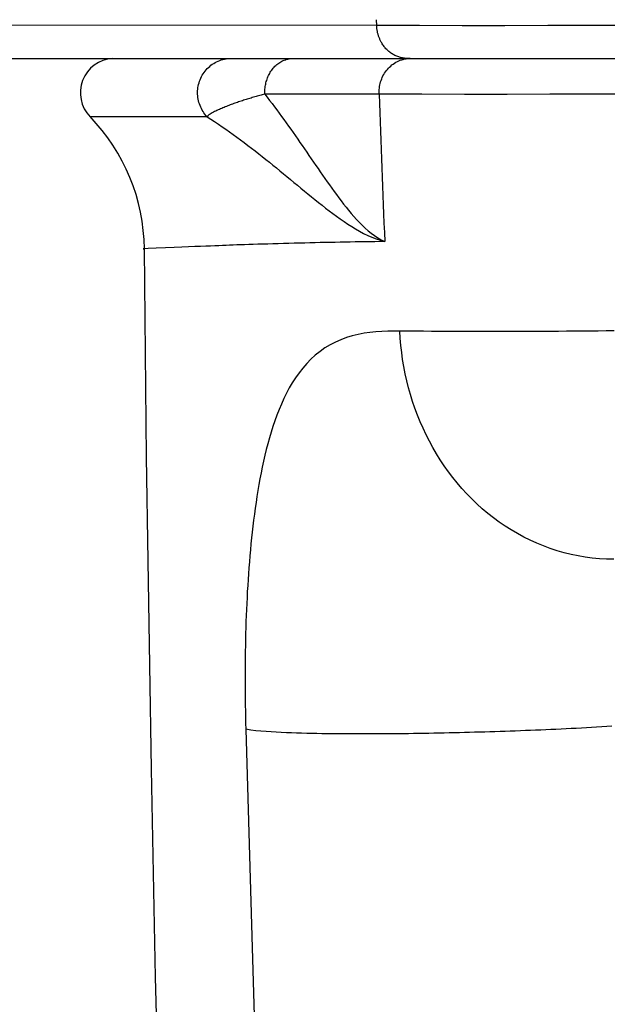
# Model space of a CAD drawing. Header units: millimetres. Extents: x 6 to 204, y 6 to 291.
# Tile 26 of 43: x 112.62 to 118.33, y 198.8 to 208.37. Entities that reach past the tile are written whole.
import ezdxf

# ---------------------------------------------------------------- set-up
doc = ezdxf.new("R2010")
doc.units = ezdxf.units.MM
doc.header["$LTSCALE"] = 19.36
doc.layers.get('0').update_dxf_attribs({"linetype": 'CONTINUOUS'})

msp = doc.modelspace()

# ---------------------------------------------------------------- linework, layer by layer
for p, q in [((116.0928, 208.3099), (108.0283, 208.3215)), ((116.0928, 208.3099), (116.0909, 208.367)), ((116.0932, 208.3029), (116.0928, 208.3099)), ((116.5083, 208.3092), (116.0929, 208.3099)), ((116.0936, 208.296), (116.0932, 208.3029)), ((116.0942, 208.289), (116.0936, 208.296)), ((116.095, 208.282), (116.0942, 208.289)), ((116.9237, 208.3089), (116.5083, 208.3092)), ((117.339, 208.3089), (116.9237, 208.3089)), ((117.7544, 208.3091), (117.339, 208.3089)), ((118.1698, 208.3096), (117.7544, 208.3091)), ((118.5852, 208.3102), (118.1698, 208.3096)), ((116.0958, 208.2751), (116.095, 208.282)), ((116.0969, 208.2681), (116.0958, 208.2751)), ((116.098, 208.2612), (116.0969, 208.2681)), ((116.0993, 208.2543), (116.098, 208.2612)), ((116.1007, 208.2474), (116.0993, 208.2543)), ((116.1022, 208.2405), (116.1007, 208.2474)), ((116.1039, 208.2337), (116.1022, 208.2405)), ((116.1057, 208.2269), (116.1039, 208.2337)), ((116.1076, 208.2201), (116.1057, 208.2269)), ((116.1097, 208.2134), (116.1076, 208.2201)), ((116.1119, 208.2067), (116.1097, 208.2134)), ((116.1142, 208.2), (116.1119, 208.2067)), ((116.1166, 208.1935), (116.1142, 208.2)), ((116.1192, 208.1869), (116.1166, 208.1935)), ((116.1219, 208.1804), (116.1192, 208.1869)), ((116.1247, 208.174), (116.1219, 208.1804)), ((116.1276, 208.1677), (116.1247, 208.174)), ((116.1307, 208.1614), (116.1276, 208.1677)), ((116.1339, 208.1552), (116.1307, 208.1614)), ((116.1372, 208.1491), (116.1339, 208.1552)), ((116.1421, 208.1406), (116.1372, 208.1491)), ((116.1472, 208.1322), (116.1421, 208.1406)), ((116.1526, 208.124), (116.1472, 208.1322)), ((116.1582, 208.1159), (116.1526, 208.124)), ((116.1641, 208.108), (116.1582, 208.1159)), ((116.1702, 208.1003), (116.1641, 208.108)), ((116.1766, 208.0927), (116.1702, 208.1003)), ((116.1832, 208.0853), (116.1766, 208.0927)), ((116.19, 208.0782), (116.1832, 208.0853)), ((116.1971, 208.0712), (116.19, 208.0782)), ((116.2044, 208.0645), (116.1971, 208.0712)), ((116.2118, 208.058), (116.2044, 208.0645)), ((116.2195, 208.0517), (116.2118, 208.058)), ((116.2275, 208.0457), (116.2195, 208.0517)), ((116.2356, 208.04), (116.2275, 208.0457)), ((116.2439, 208.0346), (116.2356, 208.04)), ((116.2523, 208.0294), (116.2439, 208.0346)), ((116.261, 208.0245), (116.2523, 208.0294)), ((116.2699, 208.02), (116.261, 208.0245)), ((116.2788, 208.0157), (116.2699, 208.02)), ((116.288, 208.0118), (116.2788, 208.0157)), ((116.2972, 208.0081), (116.288, 208.0118)), ((116.3066, 208.0048), (116.2972, 208.0081)), ((116.3161, 208.0018), (116.3066, 208.0048)), ((116.3256, 207.9992), (116.3161, 208.0018)), ((116.3353, 207.9969), (116.3256, 207.9992)), ((116.345, 207.9949), (116.3353, 207.9969)), ((54.8347, 207.9904), (152.9904, 207.9904)), ((114.4469, 207.8916), (114.4584, 207.903)), ((114.4584, 207.903), (114.4704, 207.9137)), ((114.4704, 207.9137), (114.4829, 207.9238)), ((114.4829, 207.9238), (114.4959, 207.9333)), ((114.4959, 207.9333), (114.5094, 207.9422)), ((114.5094, 207.9422), (114.5234, 207.9503)), ((114.5234, 207.9503), (114.5378, 207.9577)), ((114.5378, 207.9577), (114.5525, 207.9644)), ((114.5525, 207.9644), (114.5675, 207.9704)), ((114.5675, 207.9704), (114.5828, 207.9756)), ((114.5828, 207.9756), (114.5984, 207.98)), ((114.5984, 207.98), (114.614, 207.9837)), ((114.614, 207.9837), (114.6299, 207.9866)), ((114.6299, 207.9866), (114.6457, 207.9887)), ((114.6457, 207.9887), (114.6617, 207.9899)), ((114.6617, 207.9899), (114.6775, 207.9904)), ((115.0877, 207.896), (115.0957, 207.9052)), ((115.0957, 207.9052), (115.1041, 207.914)), ((115.1041, 207.914), (115.1128, 207.9225)), ((115.1128, 207.9225), (115.1219, 207.9306)), ((115.1219, 207.9306), (115.1313, 207.9382)), ((115.1313, 207.9382), (115.1411, 207.9454)), ((115.1411, 207.9454), (115.1512, 207.9522)), ((115.1512, 207.9522), (115.1616, 207.9585)), ((115.1616, 207.9585), (115.1723, 207.9643)), ((115.1723, 207.9643), (115.1833, 207.9695)), ((115.1833, 207.9695), (115.1946, 207.9742)), ((115.1946, 207.9742), (115.2061, 207.9784)), ((115.2061, 207.9784), (115.2178, 207.982)), ((115.2178, 207.982), (115.2296, 207.9849)), ((115.2296, 207.9849), (115.2416, 207.9873)), ((115.2416, 207.9873), (115.2536, 207.989)), ((115.2536, 207.989), (115.2657, 207.99)), ((115.2657, 207.99), (115.2778, 207.9904)), ((116.2069, 207.8956), (116.2179, 207.9066)), ((116.2179, 207.9066), (116.2294, 207.917)), ((116.2294, 207.917), (116.2415, 207.9269)), ((116.2415, 207.9269), (116.2539, 207.9362)), ((116.2539, 207.9362), (116.2668, 207.9448)), ((116.2668, 207.9448), (116.2801, 207.9528)), ((116.2801, 207.9528), (116.2938, 207.9601)), ((116.2938, 207.9601), (116.3077, 207.9667)), ((116.3077, 207.9667), (116.3219, 207.9725)), ((116.3219, 207.9725), (116.3363, 207.9776)), ((116.3363, 207.9776), (116.3509, 207.9818)), ((116.3547, 207.9933), (116.345, 207.9949)), ((116.3509, 207.9818), (116.3657, 207.9852)), ((116.3645, 207.992), (116.3547, 207.9933)), ((116.3743, 207.9911), (116.3645, 207.992)), ((116.3657, 207.9852), (116.3805, 207.9878)), ((116.384, 207.9905), (116.3743, 207.9911)), ((116.3805, 207.9878), (116.3954, 207.9895)), ((116.3938, 207.9904), (116.384, 207.9905)), ((114.3838, 207.7989), (114.3909, 207.8134)), ((114.3909, 207.8134), (114.3986, 207.8275)), ((114.3986, 207.8275), (114.407, 207.8412)), ((114.407, 207.8412), (114.4161, 207.8545)), ((114.4161, 207.8545), (114.4258, 207.8674)), ((114.4258, 207.8674), (114.4361, 207.8798)), ((114.4361, 207.8798), (114.4469, 207.8916)), ((115.0321, 207.8009), (115.0368, 207.8124)), ((115.0368, 207.8124), (115.0418, 207.8237)), ((115.0418, 207.8237), (115.0473, 207.8347)), ((115.0473, 207.8347), (115.0531, 207.8456)), ((115.0531, 207.8456), (115.0592, 207.8562)), ((115.0592, 207.8562), (115.0658, 207.8666)), ((115.0658, 207.8666), (115.0727, 207.8767)), ((115.0727, 207.8767), (115.08, 207.8865)), ((115.08, 207.8865), (115.0877, 207.896)), ((116.1414, 207.7919), (116.1474, 207.8061)), ((116.1474, 207.8061), (116.154, 207.82)), ((116.154, 207.82), (116.1612, 207.8336)), ((116.1612, 207.8336), (116.1691, 207.8468)), ((116.1691, 207.8468), (116.1776, 207.8597)), ((116.1776, 207.8597), (116.1868, 207.8721)), ((116.1868, 207.8721), (116.1965, 207.8841)), ((116.1965, 207.8841), (116.2069, 207.8956)), ((114.3565, 207.7068), (114.3593, 207.7226)), ((114.3593, 207.7226), (114.3627, 207.7383)), ((114.3627, 207.7383), (114.3669, 207.7538)), ((114.3669, 207.7538), (114.3718, 207.7691)), ((114.3718, 207.7691), (114.3775, 207.7842)), ((114.3775, 207.7842), (114.3838, 207.7989)), ((115.0081, 207.7051), (115.0098, 207.7173)), ((115.0098, 207.7173), (115.0119, 207.7295)), ((115.0119, 207.7295), (115.0143, 207.7416)), ((115.0143, 207.7416), (115.0171, 207.7537)), ((115.0171, 207.7537), (115.0203, 207.7657)), ((115.0203, 207.7657), (115.0239, 207.7776)), ((115.0239, 207.7776), (115.0278, 207.7893)), ((115.0278, 207.7893), (115.0321, 207.8009)), ((116.1188, 207.703), (116.121, 207.7181)), ((116.121, 207.7181), (116.1238, 207.7331)), ((116.1238, 207.7331), (116.1273, 207.7481)), ((116.1273, 207.7481), (116.1314, 207.7629)), ((116.1314, 207.7629), (116.1361, 207.7775)), ((116.1361, 207.7775), (116.1414, 207.7919)), ((114.3529, 207.6587), (114.3533, 207.6748)), ((114.3531, 207.6426), (114.3529, 207.6587)), ((114.3542, 207.6265), (114.3531, 207.6426)), ((114.3533, 207.6748), (114.3546, 207.6908)), ((114.356, 207.6105), (114.3542, 207.6265)), ((114.3546, 207.6908), (114.3565, 207.7068)), ((114.8962, 207.6132), (114.8841, 207.6096)), ((114.9083, 207.6167), (114.8962, 207.6132)), ((114.9204, 207.6203), (114.9083, 207.6167)), ((114.9325, 207.6238), (114.9204, 207.6203)), ((114.9446, 207.6272), (114.9325, 207.6238)), ((114.9568, 207.6307), (114.9446, 207.6272)), ((114.9689, 207.6341), (114.9568, 207.6307)), ((114.981, 207.6375), (114.9689, 207.6341)), ((114.9932, 207.6408), (114.981, 207.6375)), ((115.0053, 207.6442), (114.9932, 207.6408)), ((115.0051, 207.6563), (115.0053, 207.6684)), ((115.0053, 207.6442), (115.0051, 207.6563)), ((115.0053, 207.6684), (115.0059, 207.6806)), ((115.0401, 207.6441), (115.0053, 207.6442)), ((115.0053, 207.6442), (115.0289, 207.6135)), ((115.0059, 207.6806), (115.0068, 207.6929)), ((115.0068, 207.6929), (115.0081, 207.7051)), ((115.0289, 207.6135), (115.0524, 207.5827)), ((115.0748, 207.6441), (115.0401, 207.6441)), ((115.1095, 207.6441), (115.0748, 207.6441)), ((115.1442, 207.6441), (115.1095, 207.6441)), ((115.1789, 207.644), (115.1442, 207.6441)), ((115.2136, 207.644), (115.1789, 207.644)), ((115.2483, 207.644), (115.2136, 207.644)), ((115.2831, 207.6439), (115.2483, 207.644)), ((115.3178, 207.6439), (115.2831, 207.6439)), ((115.3525, 207.6438), (115.3178, 207.6439)), ((115.3872, 207.6438), (115.3525, 207.6438)), ((115.4219, 207.6438), (115.3872, 207.6438)), ((115.4566, 207.6437), (115.4219, 207.6438)), ((115.4913, 207.6437), (115.4566, 207.6437)), ((115.5261, 207.6436), (115.4913, 207.6437)), ((115.5608, 207.6436), (115.5261, 207.6436)), ((115.5955, 207.6436), (115.5608, 207.6436)), ((115.6302, 207.6435), (115.5955, 207.6436)), ((115.6649, 207.6435), (115.6302, 207.6435)), ((115.6996, 207.6434), (115.6649, 207.6435)), ((115.7343, 207.6434), (115.6996, 207.6434)), ((115.769, 207.6433), (115.7343, 207.6434)), ((115.8038, 207.6432), (115.769, 207.6433)), ((115.8385, 207.6432), (115.8038, 207.6432)), ((115.8732, 207.6431), (115.8385, 207.6432)), ((115.9079, 207.643), (115.8732, 207.6431)), ((115.9426, 207.643), (115.9079, 207.643)), ((115.9773, 207.6429), (115.9426, 207.643)), ((116.012, 207.6428), (115.9773, 207.6429)), ((116.0468, 207.6428), (116.012, 207.6428)), ((116.0815, 207.6427), (116.0468, 207.6428)), ((116.1162, 207.6426), (116.0815, 207.6427)), ((116.1159, 207.6576), (116.1162, 207.6727)), ((116.1161, 207.6426), (116.1159, 207.6576)), ((116.1162, 207.6727), (116.1172, 207.6879)), ((116.531, 207.6419), (116.1162, 207.6426)), ((116.1172, 207.6879), (116.1188, 207.703)), ((116.9458, 207.6416), (116.531, 207.6419)), ((117.3606, 207.6416), (116.9458, 207.6416)), ((117.7754, 207.6418), (117.3606, 207.6416)), ((118.1902, 207.6422), (117.7754, 207.6418)), ((118.605, 207.6428), (118.1902, 207.6422)), ((114.3586, 207.5946), (114.356, 207.6105)), ((114.3619, 207.5788), (114.3586, 207.5946)), ((114.3661, 207.5632), (114.3619, 207.5788)), ((114.3709, 207.5478), (114.3661, 207.5632)), ((114.3765, 207.5326), (114.3709, 207.5478)), ((114.3828, 207.5177), (114.3765, 207.5326)), ((114.3897, 207.5032), (114.3828, 207.5177)), ((114.6218, 207.5201), (114.6101, 207.5153)), ((114.6334, 207.5248), (114.6218, 207.5201)), ((114.6451, 207.5293), (114.6334, 207.5248)), ((114.6568, 207.5339), (114.6451, 207.5293)), ((114.6686, 207.5383), (114.6568, 207.5339)), ((114.6804, 207.5427), (114.6686, 207.5383)), ((114.6922, 207.547), (114.6804, 207.5427)), ((114.7041, 207.5513), (114.6922, 207.547)), ((114.716, 207.5555), (114.7041, 207.5513)), ((114.7279, 207.5596), (114.716, 207.5555)), ((114.7398, 207.5637), (114.7279, 207.5596)), ((114.7518, 207.5678), (114.7398, 207.5637)), ((114.7638, 207.5718), (114.7518, 207.5678)), ((114.7758, 207.5757), (114.7638, 207.5718)), ((114.7878, 207.5796), (114.7758, 207.5757)), ((114.7998, 207.5835), (114.7878, 207.5796)), ((114.8118, 207.5873), (114.7998, 207.5835)), ((114.8239, 207.5911), (114.8118, 207.5873)), ((114.8359, 207.5949), (114.8239, 207.5911)), ((114.8479, 207.5986), (114.8359, 207.5949)), ((114.86, 207.6023), (114.8479, 207.5986)), ((114.8721, 207.606), (114.86, 207.6023)), ((114.8841, 207.6096), (114.8721, 207.606)), ((115.0524, 207.5827), (115.0757, 207.5518)), ((115.0757, 207.5518), (115.0989, 207.5209)), ((115.0989, 207.5209), (115.122, 207.4898)), ((114.419, 207.4247), (113.3074, 207.4247)), ((114.3974, 207.489), (114.3897, 207.5032)), ((114.4056, 207.4751), (114.3974, 207.489)), ((114.4145, 207.4618), (114.4056, 207.4751)), ((114.424, 207.4489), (114.4145, 207.4618)), ((114.4447, 207.4247), (114.419, 207.4247)), ((114.4341, 207.4365), (114.424, 207.4489)), ((114.4447, 207.4247), (114.4341, 207.4365)), ((114.4536, 207.4336), (114.4447, 207.4247)), ((114.4447, 207.4247), (114.4817, 207.4007)), ((114.4632, 207.4416), (114.4536, 207.4336)), ((114.4735, 207.449), (114.4632, 207.4416)), ((114.4842, 207.4558), (114.4735, 207.449)), ((114.4953, 207.4621), (114.4842, 207.4558)), ((114.5066, 207.4681), (114.4953, 207.4621)), ((114.518, 207.4738), (114.5066, 207.4681)), ((114.5295, 207.4794), (114.518, 207.4738)), ((114.541, 207.4848), (114.5295, 207.4794)), ((114.5525, 207.4902), (114.541, 207.4848)), ((114.564, 207.4954), (114.5525, 207.4902)), ((114.5755, 207.5005), (114.564, 207.4954)), ((114.587, 207.5056), (114.5755, 207.5005)), ((114.5986, 207.5105), (114.587, 207.5056)), ((114.6101, 207.5153), (114.5986, 207.5105)), ((115.122, 207.4898), (115.145, 207.4587)), ((115.145, 207.4587), (115.1679, 207.4275)), ((115.1679, 207.4275), (115.1907, 207.3962)), ((114.4817, 207.4007), (114.5185, 207.3764)), ((114.5185, 207.3764), (114.5551, 207.3518)), ((114.5551, 207.3518), (114.5915, 207.3269)), ((114.5915, 207.3269), (114.6277, 207.3017)), ((115.1907, 207.3962), (115.2133, 207.3648)), ((115.2133, 207.3648), (115.2359, 207.3333)), ((115.2359, 207.3333), (115.2583, 207.3018)), ((114.6277, 207.3017), (114.6638, 207.2762)), ((114.6638, 207.2762), (114.6997, 207.2506)), ((114.6997, 207.2506), (114.7354, 207.2246)), ((115.2583, 207.3018), (115.2807, 207.2702)), ((115.2807, 207.2702), (115.303, 207.2385)), ((115.303, 207.2385), (115.3251, 207.2067)), ((114.7354, 207.2246), (114.7709, 207.1984)), ((114.7709, 207.1984), (114.8063, 207.1721)), ((114.8063, 207.1721), (114.8415, 207.1455)), ((114.8415, 207.1455), (114.8766, 207.1186)), ((115.3251, 207.2067), (115.3473, 207.1749)), ((115.3473, 207.1749), (115.3693, 207.1431)), ((115.3693, 207.1431), (115.3913, 207.1111)), ((114.8766, 207.1186), (114.9115, 207.0916)), ((114.9115, 207.0916), (114.9463, 207.0645)), ((114.9463, 207.0645), (114.9809, 207.0371)), ((115.3913, 207.1111), (115.4132, 207.0792)), ((115.4132, 207.0792), (115.4351, 207.0473)), ((115.4351, 207.0473), (115.457, 207.0153)), ((114.9809, 207.0371), (115.0155, 207.0096)), ((115.0155, 207.0096), (115.0499, 206.982)), ((115.0499, 206.982), (115.0842, 206.9542)), ((115.0842, 206.9542), (115.1185, 206.9264)), ((115.457, 207.0153), (115.4789, 206.9834)), ((115.4789, 206.9834), (115.5008, 206.9515)), ((115.5008, 206.9515), (115.5228, 206.9196)), ((115.1185, 206.9264), (115.1526, 206.8985)), ((115.1526, 206.8985), (115.1867, 206.8705)), ((115.1867, 206.8705), (115.2208, 206.8425)), ((115.5228, 206.9196), (115.5448, 206.8878)), ((115.5448, 206.8878), (115.5668, 206.856)), ((115.5668, 206.856), (115.5889, 206.8244)), ((115.2208, 206.8425), (115.2548, 206.8144)), ((115.2548, 206.8144), (115.2887, 206.7863)), ((115.2887, 206.7863), (115.3227, 206.7582)), ((115.3227, 206.7582), (115.3566, 206.7302)), ((115.5889, 206.8244), (115.6111, 206.7928)), ((115.6111, 206.7928), (115.6334, 206.7613)), ((115.6334, 206.7613), (115.6559, 206.7299)), ((115.3566, 206.7302), (115.3906, 206.7022)), ((115.3906, 206.7022), (115.4246, 206.6742)), ((115.4246, 206.6742), (115.4586, 206.6464)), ((115.6559, 206.7299), (115.6785, 206.6987)), ((115.6785, 206.6987), (115.7014, 206.6676)), ((115.7014, 206.6676), (115.7245, 206.6367)), ((115.4586, 206.6464), (115.4928, 206.6187)), ((115.4928, 206.6187), (115.5272, 206.5912)), ((115.5272, 206.5912), (115.5618, 206.5639)), ((115.5618, 206.5639), (115.5966, 206.5368)), ((115.7245, 206.6367), (115.7479, 206.606)), ((115.7479, 206.606), (115.7717, 206.5755)), ((115.7717, 206.5755), (115.7959, 206.5452)), ((115.5966, 206.5368), (115.6316, 206.51)), ((115.6316, 206.51), (115.667, 206.4835)), ((115.667, 206.4835), (115.7028, 206.4573)), ((115.7959, 206.5452), (115.8205, 206.5152)), ((115.8205, 206.5152), (115.8457, 206.4854)), ((115.8457, 206.4854), (115.8713, 206.4559)), ((115.7028, 206.4573), (115.7389, 206.4315)), ((115.7389, 206.4315), (115.7755, 206.4062)), ((115.7755, 206.4062), (115.8125, 206.3813)), ((115.8125, 206.3813), (115.8501, 206.3572)), ((115.8713, 206.4559), (115.8975, 206.4267)), ((115.8975, 206.4267), (115.9243, 206.3979)), ((115.9243, 206.3979), (115.9519, 206.3698)), ((115.9519, 206.3698), (115.9802, 206.3426)), ((115.8501, 206.3572), (115.8881, 206.3339)), ((115.8881, 206.3339), (115.9267, 206.3117)), ((115.9267, 206.3117), (115.9659, 206.2908)), ((115.9659, 206.2908), (116.0056, 206.2713)), ((115.9802, 206.3426), (116.0094, 206.3165)), ((116.0094, 206.3165), (116.0395, 206.2918)), ((116.0395, 206.2918), (116.0707, 206.2687)), ((114.7337, 206.1778), (114.6987, 206.1766)), ((114.77, 206.1791), (114.7337, 206.1778)), ((114.8083, 206.1804), (114.77, 206.1791)), ((114.8492, 206.1817), (114.8083, 206.1804)), ((114.8925, 206.1831), (114.8492, 206.1817)), ((114.9379, 206.1845), (114.8925, 206.1831)), ((114.9852, 206.1859), (114.9379, 206.1845)), ((115.0341, 206.1874), (114.9852, 206.1859)), ((115.0841, 206.1888), (115.0341, 206.1874)), ((115.1352, 206.1903), (115.0841, 206.1888)), ((115.1868, 206.1917), (115.1352, 206.1903)), ((115.2388, 206.1932), (115.1868, 206.1917)), ((115.2909, 206.1945), (115.2388, 206.1932)), ((115.3427, 206.1959), (115.2909, 206.1945)), ((115.394, 206.1971), (115.3427, 206.1959)), ((115.4446, 206.1983), (115.394, 206.1971)), ((115.4947, 206.1995), (115.4446, 206.1983)), ((115.5443, 206.2006), (115.4947, 206.1995)), ((115.5935, 206.2016), (115.5443, 206.2006)), ((115.6423, 206.2026), (115.5935, 206.2016)), ((115.6908, 206.2036), (115.6423, 206.2026)), ((115.739, 206.2045), (115.6908, 206.2036)), ((115.7871, 206.2054), (115.739, 206.2045)), ((115.8349, 206.2062), (115.7871, 206.2054)), ((115.8827, 206.207), (115.8349, 206.2062)), ((115.9305, 206.2077), (115.8827, 206.207)), ((115.9783, 206.2085), (115.9305, 206.2077)), ((116.0262, 206.2091), (115.9783, 206.2085)), ((116.0056, 206.2713), (116.046, 206.2534)), ((116.0743, 206.2098), (116.0262, 206.2091)), ((116.046, 206.2534), (116.087, 206.2372)), ((116.0707, 206.2687), (116.1029, 206.2473)), ((116.1226, 206.2104), (116.0743, 206.2098)), ((116.087, 206.2372), (116.1287, 206.2231)), ((116.1029, 206.2473), (116.1364, 206.2281)), ((116.1711, 206.2111), (116.1226, 206.2104)), ((116.1287, 206.2231), (116.1711, 206.2111)), ((116.1364, 206.2281), (116.171, 206.2111)), ((113.871, 206.1431), (113.8241, 206.141)), ((113.8241, 206.141), (113.8354, 206.141)), ((113.8457, 205.1298), (113.8354, 206.141)), ((113.9515, 206.1464), (113.871, 206.1431)), ((114.041, 206.15), (113.9515, 206.1464)), ((114.1235, 206.1534), (114.041, 206.15)), ((114.198, 206.1565), (114.1235, 206.1534)), ((114.2653, 206.1592), (114.198, 206.1565)), ((114.3261, 206.1617), (114.2653, 206.1592)), ((114.3812, 206.164), (114.3261, 206.1617)), ((114.4312, 206.1661), (114.3812, 206.164)), ((114.4768, 206.1679), (114.4312, 206.1661)), ((114.5188, 206.1696), (114.4768, 206.1679)), ((114.5578, 206.1712), (114.5188, 206.1696)), ((114.5946, 206.1727), (114.5578, 206.1712)), ((114.6299, 206.174), (114.5946, 206.1727)), ((114.6643, 206.1753), (114.6299, 206.174)), ((114.6987, 206.1766), (114.6643, 206.1753)), ((115.9701, 205.3195), (115.9128, 205.3083)), ((116.0277, 205.328), (115.9701, 205.3195)), ((116.0856, 205.3342), (116.0277, 205.328)), ((116.1436, 205.3384), (116.0856, 205.3342)), ((116.2018, 205.3408), (116.1436, 205.3384)), ((116.26, 205.3417), (116.2018, 205.3408)), ((116.3181, 205.3415), (116.26, 205.3417)), ((116.3221, 205.2721), (116.3181, 205.3415)), ((116.3952, 205.3405), (116.3181, 205.3415)), ((116.4723, 205.3396), (116.3952, 205.3405)), ((116.5493, 205.3389), (116.4723, 205.3396)), ((116.6264, 205.3382), (116.5493, 205.3389)), ((116.7035, 205.3377), (116.6264, 205.3382)), ((116.7806, 205.3372), (116.7035, 205.3377)), ((116.8577, 205.3368), (116.7806, 205.3372)), ((116.9348, 205.3365), (116.8577, 205.3368)), ((117.0118, 205.3363), (116.9348, 205.3365)), ((117.0889, 205.3362), (117.0118, 205.3363)), ((117.166, 205.3362), (117.0889, 205.3362)), ((117.2431, 205.3362), (117.166, 205.3362)), ((117.3202, 205.3363), (117.2431, 205.3362)), ((117.3973, 205.3365), (117.3202, 205.3363)), ((117.4744, 205.3367), (117.3973, 205.3365)), ((117.5514, 205.337), (117.4744, 205.3367)), ((117.6285, 205.3374), (117.5514, 205.337)), ((117.7056, 205.3378), (117.6285, 205.3374)), ((117.7827, 205.3383), (117.7056, 205.3378)), ((117.8598, 205.3388), (117.7827, 205.3383)), ((117.9369, 205.3393), (117.8598, 205.3388)), ((118.014, 205.3399), (117.9369, 205.3393)), ((118.091, 205.3406), (118.014, 205.3399)), ((118.1681, 205.3413), (118.091, 205.3406)), ((118.2452, 205.342), (118.1681, 205.3413)), ((118.3223, 205.3428), (118.2452, 205.342)), ((118.3994, 205.3435), (118.3223, 205.3428)), ((115.6915, 205.2341), (115.6396, 205.2075)), ((115.7451, 205.2573), (115.6915, 205.2341)), ((115.8, 205.2774), (115.7451, 205.2573)), ((115.856, 205.2943), (115.8, 205.2774)), ((115.9128, 205.3083), (115.856, 205.2943)), ((116.328, 205.2027), (116.3221, 205.2721)), ((113.8578, 204.1187), (113.8457, 205.1298)), ((115.5421, 205.1441), (115.4967, 205.1075)), ((115.5898, 205.1775), (115.5421, 205.1441)), ((115.6396, 205.2075), (115.5898, 205.1775)), ((116.3357, 205.1335), (116.328, 205.2027)), ((116.3453, 205.0644), (116.3357, 205.1335)), ((115.4535, 205.0681), (115.4127, 205.0261)), ((115.4967, 205.1075), (115.4535, 205.0681)), ((116.3568, 204.9956), (116.3453, 205.0644)), ((115.3381, 204.9359), (115.3043, 204.8883)), ((115.3742, 204.982), (115.3381, 204.9359)), ((115.4127, 205.0261), (115.3742, 204.982)), ((116.3701, 204.9271), (116.3568, 204.9956)), ((115.2729, 204.8393), (115.2435, 204.789)), ((115.3043, 204.8883), (115.2729, 204.8393)), ((116.3852, 204.8589), (116.3701, 204.9271)), ((116.4022, 204.7911), (116.3852, 204.8589)), ((115.2435, 204.789), (115.2161, 204.7376)), ((116.4211, 204.7238), (116.4022, 204.7911)), ((115.1905, 204.6853), (115.1666, 204.6321)), ((115.2161, 204.7376), (115.1905, 204.6853)), ((116.4418, 204.657), (116.4211, 204.7238)), ((116.4643, 204.5908), (116.4418, 204.657)), ((115.1443, 204.5782), (115.1232, 204.5239)), ((115.1666, 204.6321), (115.1443, 204.5782)), ((116.4887, 204.5253), (116.4643, 204.5908)), ((115.1035, 204.4691), (115.0848, 204.4139)), ((115.1232, 204.5239), (115.1035, 204.4691)), ((116.5149, 204.4605), (116.4887, 204.5253)), ((116.543, 204.3965), (116.5149, 204.4605)), ((115.0848, 204.4139), (115.0673, 204.3585)), ((116.5729, 204.3333), (116.543, 204.3965)), ((115.0508, 204.3027), (115.0352, 204.2467)), ((115.0673, 204.3585), (115.0508, 204.3027)), ((116.6045, 204.271), (116.5729, 204.3333)), ((116.638, 204.2096), (116.6045, 204.271)), ((115.0206, 204.1904), (115.0068, 204.134)), ((115.0352, 204.2467), (115.0206, 204.1904)), ((116.6732, 204.1493), (116.638, 204.2096)), ((113.8717, 203.1075), (113.8578, 204.1187)), ((114.9938, 204.0773), (114.9815, 204.0205)), ((115.0068, 204.134), (114.9938, 204.0773)), ((116.7101, 204.0901), (116.6732, 204.1493)), ((116.7488, 204.032), (116.7101, 204.0901)), ((114.9815, 204.0205), (114.9699, 203.9635)), ((116.7892, 203.9751), (116.7488, 204.032)), ((114.9589, 203.9064), (114.9485, 203.8492)), ((114.9699, 203.9635), (114.9589, 203.9064)), ((116.8314, 203.9194), (116.7892, 203.9751)), ((116.8752, 203.8651), (116.8314, 203.9194)), ((114.9386, 203.7919), (114.9293, 203.7346)), ((114.9485, 203.8492), (114.9386, 203.7919)), ((116.9207, 203.8121), (116.8752, 203.8651)), ((116.9678, 203.7606), (116.9207, 203.8121)), ((114.9293, 203.7346), (114.9204, 203.6771)), ((117.0166, 203.7106), (116.9678, 203.7606)), ((117.0669, 203.6622), (117.0166, 203.7106)), ((114.9121, 203.6196), (114.9043, 203.562)), ((114.9204, 203.6771), (114.9121, 203.6196)), ((117.1189, 203.6154), (117.0669, 203.6622)), ((117.1723, 203.5703), (117.1189, 203.6154)), ((114.8968, 203.5044), (114.8899, 203.4467)), ((114.9043, 203.562), (114.8968, 203.5044)), ((117.2272, 203.527), (117.1723, 203.5703)), ((117.2835, 203.4856), (117.2272, 203.527)), ((114.8899, 203.4467), (114.8833, 203.3889)), ((117.3411, 203.4461), (117.2835, 203.4856)), ((117.4001, 203.4086), (117.3411, 203.4461)), ((117.4603, 203.3731), (117.4001, 203.4086)), ((114.8771, 203.3311), (114.8712, 203.2733)), ((114.8833, 203.3889), (114.8771, 203.3311)), ((117.5218, 203.3398), (117.4603, 203.3731)), ((117.5845, 203.3087), (117.5218, 203.3398)), ((117.6483, 203.2798), (117.5845, 203.3087)), ((114.8657, 203.2155), (114.8606, 203.1576)), ((114.8712, 203.2733), (114.8657, 203.2155)), ((117.7132, 203.2533), (117.6483, 203.2798)), ((117.779, 203.2291), (117.7132, 203.2533)), ((117.8457, 203.2074), (117.779, 203.2291)), ((114.8606, 203.1576), (114.8557, 203.0997)), ((117.9131, 203.188), (117.8457, 203.2074)), ((117.9812, 203.1712), (117.9131, 203.188)), ((118.0498, 203.1568), (117.9812, 203.1712)), ((118.1187, 203.145), (118.0498, 203.1568)), ((118.188, 203.1357), (118.1187, 203.145)), ((118.2575, 203.1291), (118.188, 203.1357)), ((118.327, 203.125), (118.2575, 203.1291)), ((118.3965, 203.1237), (118.327, 203.125)), ((113.8874, 202.0964), (113.8717, 203.1075)), ((114.8512, 203.0417), (114.8469, 202.9838)), ((114.8557, 203.0997), (114.8512, 203.0417)), ((114.843, 202.9258), (114.8393, 202.8678)), ((114.8469, 202.9838), (114.843, 202.9258)), ((114.8393, 202.8678), (114.8359, 202.8098)), ((114.8328, 202.7518), (114.8299, 202.6938)), ((114.8359, 202.8098), (114.8328, 202.7518)), ((114.8299, 202.6938), (114.8273, 202.6357)), ((114.825, 202.5776), (114.8229, 202.5196)), ((114.8273, 202.6357), (114.825, 202.5776)), ((114.821, 202.4615), (114.8193, 202.4034)), ((114.8229, 202.5196), (114.821, 202.4615)), ((114.8193, 202.4034), (114.8179, 202.3453)), ((114.8167, 202.2872), (114.8157, 202.2291)), ((114.8179, 202.3453), (114.8167, 202.2872)), ((114.8149, 202.171), (114.8143, 202.1129)), ((114.8157, 202.2291), (114.8149, 202.171)), ((113.9048, 201.0853), (113.8874, 202.0964)), ((114.8143, 202.1129), (114.814, 202.0548)), ((114.814, 202.0548), (114.8138, 201.9967)), ((114.8138, 201.9967), (114.8139, 201.9386)), ((114.8139, 201.9386), (114.8141, 201.8805)), ((114.8141, 201.8805), (114.8146, 201.8224)), ((114.8146, 201.8224), (114.8152, 201.7643)), ((114.8152, 201.7643), (114.816, 201.7062)), ((114.816, 201.7062), (114.8171, 201.6481)), ((114.8171, 201.6481), (114.8183, 201.59)), ((114.8183, 201.59), (114.8198, 201.5319)), ((114.8198, 201.5319), (114.8214, 201.4739)), ((118.2301, 201.4918), (118.1807, 201.489)), ((118.2794, 201.4947), (118.2301, 201.4918)), ((118.3288, 201.4976), (118.2794, 201.4947)), ((118.3781, 201.5007), (118.3288, 201.4976)), ((114.8699, 201.4645), (114.8214, 201.4739)), ((114.8214, 201.4739), (114.8542, 200.3554)), ((114.9189, 201.4581), (114.8699, 201.4645)), ((114.9683, 201.4536), (114.9189, 201.4581)), ((115.0177, 201.45), (114.9683, 201.4536)), ((115.0671, 201.4468), (115.0177, 201.45)), ((115.1165, 201.4439), (115.0671, 201.4468)), ((115.1659, 201.4413), (115.1165, 201.4439)), ((115.2152, 201.439), (115.1659, 201.4413)), ((115.2646, 201.4369), (115.2152, 201.439)), ((115.314, 201.4351), (115.2646, 201.4369)), ((115.3634, 201.4335), (115.314, 201.4351)), ((115.4128, 201.4321), (115.3634, 201.4335)), ((115.4622, 201.4309), (115.4128, 201.4321)), ((115.5117, 201.4299), (115.4622, 201.4309)), ((115.5611, 201.4291), (115.5117, 201.4299)), ((115.6106, 201.4284), (115.5611, 201.4291)), ((115.66, 201.4278), (115.6106, 201.4284)), ((115.7095, 201.4274), (115.66, 201.4278)), ((115.7589, 201.427), (115.7095, 201.4274)), ((115.8084, 201.4267), (115.7589, 201.427)), ((115.8578, 201.4265), (115.8084, 201.4267)), ((115.9073, 201.4264), (115.8578, 201.4265)), ((115.9567, 201.4263), (115.9073, 201.4264)), ((116.0062, 201.4264), (115.9567, 201.4263)), ((116.0556, 201.4265), (116.0062, 201.4264)), ((116.1051, 201.4267), (116.0556, 201.4265)), ((116.1545, 201.4269), (116.1051, 201.4267)), ((116.2039, 201.4273), (116.1545, 201.4269)), ((116.2534, 201.4277), (116.2039, 201.4273)), ((116.3028, 201.4281), (116.2534, 201.4277)), ((116.3523, 201.4287), (116.3028, 201.4281)), ((116.4017, 201.4293), (116.3523, 201.4287)), ((116.4512, 201.4299), (116.4017, 201.4293)), ((116.5006, 201.4307), (116.4512, 201.4299)), ((116.55, 201.4315), (116.5006, 201.4307)), ((116.5995, 201.4323), (116.55, 201.4315)), ((116.6489, 201.4332), (116.5995, 201.4323)), ((116.6984, 201.4342), (116.6489, 201.4332)), ((116.7478, 201.4352), (116.6984, 201.4342)), ((116.7972, 201.4363), (116.7478, 201.4352)), ((116.8467, 201.4374), (116.7972, 201.4363)), ((116.8961, 201.4386), (116.8467, 201.4374)), ((116.9455, 201.4399), (116.8961, 201.4386)), ((116.995, 201.4412), (116.9455, 201.4399)), ((117.0444, 201.4425), (116.995, 201.4412)), ((117.0938, 201.4439), (117.0444, 201.4425)), ((117.1432, 201.4454), (117.0938, 201.4439)), ((117.1927, 201.4469), (117.1432, 201.4454)), ((117.2421, 201.4484), (117.1927, 201.4469)), ((117.2915, 201.45), (117.2421, 201.4484)), ((117.3409, 201.4517), (117.2915, 201.45)), ((117.3903, 201.4534), (117.3409, 201.4517)), ((117.4398, 201.4552), (117.3903, 201.4534)), ((117.4892, 201.457), (117.4398, 201.4552)), ((117.5386, 201.4589), (117.4892, 201.457)), ((117.588, 201.4608), (117.5386, 201.4589)), ((117.6374, 201.4628), (117.588, 201.4608)), ((117.6868, 201.4648), (117.6374, 201.4628)), ((117.7362, 201.467), (117.6868, 201.4648)), ((117.7856, 201.4691), (117.7362, 201.467)), ((117.835, 201.4714), (117.7856, 201.4691)), ((117.8844, 201.4737), (117.835, 201.4714)), ((117.9338, 201.476), (117.8844, 201.4737)), ((117.9832, 201.4785), (117.9338, 201.476)), ((118.0326, 201.481), (117.9832, 201.4785)), ((118.082, 201.4836), (118.0326, 201.481)), ((118.1313, 201.4862), (118.082, 201.4836)), ((118.1807, 201.489), (118.1313, 201.4862)), ((113.924, 200.0742), (113.9048, 201.0853)), ((114.8542, 200.3554), (114.8867, 199.237)), ((113.9448, 199.0631), (113.924, 200.0742)), ((114.8867, 199.237), (114.9191, 198.1186)), ((113.9672, 198.0521), (113.9448, 199.0631))]:
    msp.add_line(p, q)
for centre, radius, start, end in [((113.5464, 207.657), 0.3333, 93.70312, 224.1844), ((116.417, 207.7274), 0.263, 90.00114, 94.6951), ((563.6105, 223.922), 447.7901, 182.083445, 182.266746), ((111.9688, 206.1237), 1.8667, 0.53252, 44.18438)]:
    msp.add_arc(centre, radius, start, end)

doc.saveas('drawing.dxf')
